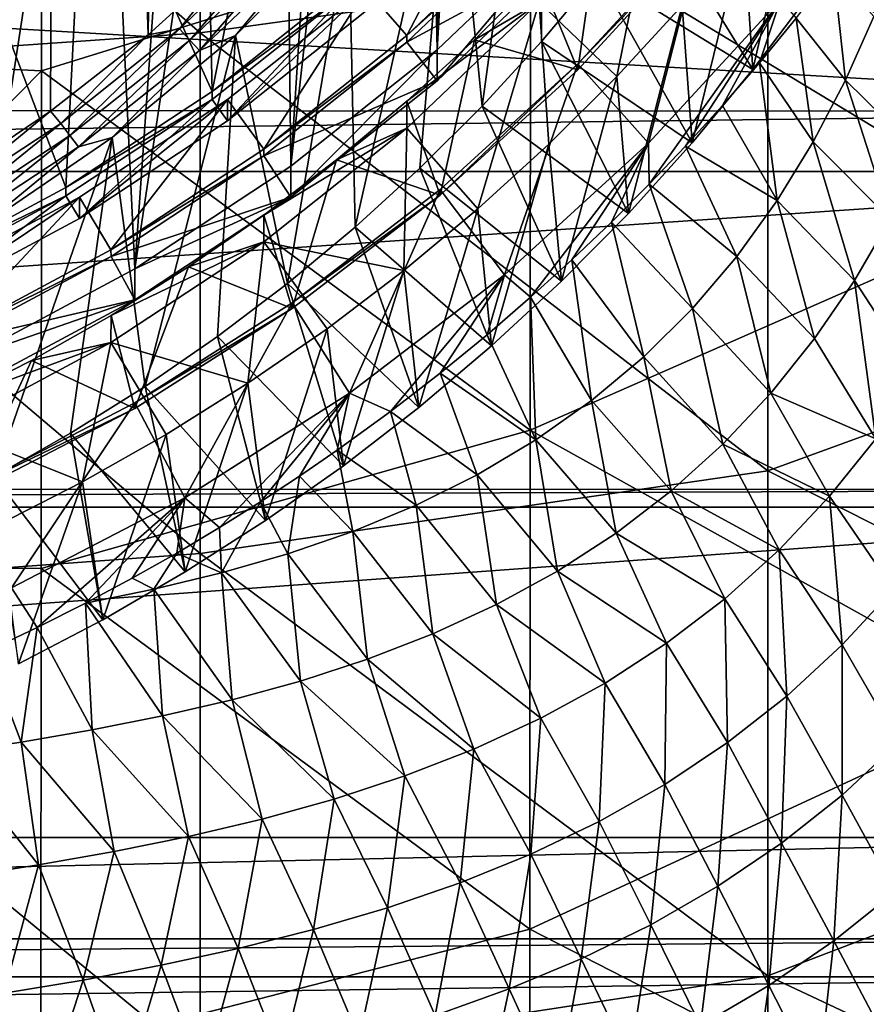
# Model space of a CAD drawing. Header units: metres. Extents: x -104 to 104, y -68 to 90.
# Tile 103 of 256: x 6.2 to 11.7, y -57.14 to -50.75. Entities that reach past the tile are written whole.
import ezdxf

# ---------------------------------------------------------------- set-up
doc = ezdxf.new("R2010")
doc.units = ezdxf.units.M
doc.layers.add('solid_FIT-BATH-153_SW0002', color=7, linetype='CONTINUOUS')

msp = doc.modelspace()

# ---------------------------------------------------------------- linework, layer by layer
at = {"layer": 'solid_FIT-BATH-153_SW0002'}
for points in [[(5.652552, -33.267776, -18.2544), (6.476128, -33.817802, -18.20628), (5.791032, -51.75576, -16.636911)], [(6.476128, -33.817802, -18.20628), (6.402805, -51.343624, -16.67297), (5.791032, -51.75576, -16.636911)], [(6.476128, -33.817802, -18.20628), (7.037058, -50.847218, -16.7164), (6.402805, -51.343624, -16.67297)], [(6.476128, -33.817802, -18.20628), (7.245458, -34.439602, -18.15188), (7.037058, -50.847218, -16.7164)], [(7.245458, -34.439602, -18.15188), (7.688238, -50.254131, -16.768288), (7.037058, -50.847218, -16.7164)], [(9.454252, -41.706516, 2.923437), (9.793698, -50.107567, 3.658433), (8.915351, -50.944206, 3.73163)], [(9.317397, -42.625832, 3.003866), (9.454252, -41.706516, 2.923437), (8.915351, -50.944206, 3.73163)], [(9.090757, -43.526802, 3.082691), (9.317397, -42.625832, 3.003866), (8.915351, -50.944206, 3.73163)], [(8.776841, -44.400749, 3.159151), (9.090757, -43.526802, 3.082691), (8.915351, -50.944206, 3.73163)], [(8.776841, -44.400749, 3.159151), (8.915351, -50.944206, 3.73163), (7.964543, -51.699657, 3.797723)], [(8.378331, -45.240292, 3.232602), (8.776841, -44.400749, 3.159151), (7.964543, -51.699657, 3.797723)], [(7.898688, -46.037418, 3.302342), (8.378331, -45.240292, 3.232602), (7.964543, -51.699657, 3.797723)], [(7.898688, -46.037418, 3.302342), (7.964543, -51.699657, 3.797723), (6.949506, -52.367054, 3.856113)], [(7.343483, -46.783054, 3.367576), (7.898688, -46.037418, 3.302342), (6.949506, -52.367054, 3.856113)], [(6.717762, -47.470875, 3.427753), (7.343483, -46.783054, 3.367576), (6.949506, -52.367054, 3.856113)], [(7.374184, -50.834713, 13.679337), (7.374184, -47.370224, 13.931885), (3.685249, -47.613365, 13.931311)], [(11.063119, -50.32428, 13.693584), (7.374184, -47.370224, 13.931885), (7.374184, -50.834713, 13.679337)], [(6.345625, -47.772911, 10.900902), (3.168823, -50.927071, 10.683739), (3.16987, -47.467857, 10.935483)], [(6.717762, -47.470875, 3.427753), (6.949506, -52.367054, 3.856113), (5.879346, -52.940712, 3.906301)], [(6.02669, -48.094921, 3.48235), (6.717762, -47.470875, 3.427753), (5.879346, -52.940712, 3.906301)], [(7.374184, -50.834713, 13.679337), (3.685249, -47.613365, 13.931311), (3.685249, -51.091896, 13.67831)], [(6.345625, -47.772911, 10.900902), (6.343838, -51.081184, 10.657226), (3.168823, -50.927071, 10.683739)], [(9.521884, -50.097195, 10.712258), (6.343838, -51.081184, 10.657226), (6.345625, -47.772911, 10.900902)], [(7.452149, -51.214691, 1.245744), (8.100026, -47.989445, 0.963572), (7.396645, -48.724384, 1.027871)], [(7.452149, -51.214691, 1.245744), (8.341882, -50.507725, 1.183893), (8.100026, -47.989445, 0.963572)], [(9.00751, -49.318478, -16.71279), (9.597023, -48.46109, -16.7878), (9.206416, -51.311089, -16.538458)], [(9.597023, -48.46109, -16.7878), (9.59224, -50.89064, -16.575243), (9.206416, -51.311089, -16.538458)], [(9.597023, -48.46109, -16.7878), (9.958074, -50.454109, -16.613434), (9.59224, -50.89064, -16.575243)], [(7.452149, -51.214691, 1.245744), (7.396645, -48.724384, 1.027871), (6.625541, -49.39006, 1.08611)], [(12.701841, -48.780464, 10.788695), (12.698863, -52.019302, 10.539234), (9.521884, -50.097195, 10.712258)], [(14.752053, -52.334599, 13.505877), (14.752053, -49.046665, 13.761889), (11.063119, -50.32428, 13.693584)], [(8.341341, -50.117535, -16.642881), (9.00751, -49.318478, -16.71279), (8.380933, -52.097321, -16.469671)], [(9.00751, -49.318478, -16.71279), (8.802403, -51.713612, -16.503242), (8.380933, -52.097321, -16.469671)], [(9.00751, -49.318478, -16.71279), (9.206416, -51.311089, -16.538458), (8.802403, -51.713612, -16.503242)], [(6.502117, -51.839325, 1.300393), (6.625541, -49.39006, 1.08611), (5.79423, -49.979649, 1.137692)], [(6.502117, -51.839325, 1.300393), (7.452149, -51.214691, 1.245744), (6.625541, -49.39006, 1.08611)], [(0.947471, -50.498295, 5.974749), (15.284303, -51.34248, 6.048605), (15.4709, -49.538734, 5.890798)], [(11.285768, -49.681732, -4.835934), (10.906077, -50.178631, -4.792461), (10.964933, -51.072086, -15.856694)], [(11.285768, -49.681732, -4.835934), (10.964933, -51.072086, -15.856694), (11.33701, -50.578644, -15.899865)], [(10.358697, -49.743973, -4.830489), (9.576797, -50.635429, -4.752497), (10.082854, -51.117222, -4.710345)], [(10.358697, -49.743973, -4.830489), (10.082854, -51.117222, -4.710345), (10.505419, -50.656727, -4.750633)], [(9.287683, -49.758678, 2.097155), (8.454913, -50.551853, 2.166548), (8.718228, -50.851814, 2.192792)], [(9.287683, -49.758678, 2.097155), (8.718228, -50.851814, 2.192792), (9.576902, -50.033943, 2.121237)], [(5.501069, -52.375984, 1.347344), (6.502117, -51.839325, 1.300393), (5.79423, -49.979649, 1.137692)], [(10.964933, -51.072086, -15.856694), (9.958074, -50.454109, -16.613434), (10.30477, -50.000408, -16.653128)], [(11.33701, -50.578644, -15.899865), (10.964933, -51.072086, -15.856694), (10.30477, -50.000408, -16.653128)], [(9.576902, -50.033943, 2.121237), (8.718228, -50.851814, 2.192792), (9.576969, -50.077518, 1.623139)], [(9.828851, -51.073868, -2.054016), (9.576969, -50.461002, -2.760117), (9.977917, -50.024036, -2.798347)], [(10.64769, -50.183689, -2.131896), (9.828851, -51.073868, -2.054016), (9.977917, -50.024036, -2.798347)], [(9.521884, -50.097195, 10.712258), (9.5193, -53.415047, 10.450957), (6.343838, -51.081184, 10.657226)], [(7.307201, -50.882748, -16.677971), (7.24076, -50.809284, -16.71085), (7.954516, -50.129463, -16.770327)], [(7.954516, -50.129463, -16.770327), (7.24076, -50.809284, -16.71085), (7.688238, -50.254131, -16.768288)], [(8.027506, -50.196686, -16.737993), (7.307201, -50.882748, -16.677971), (7.954516, -50.129463, -16.770327)], [(7.604521, -50.851551, -16.578663), (8.341341, -50.117535, -16.642881), (7.94157, -52.46273, -16.437702)], [(8.096206, -50.258362, -16.689327), (8.341341, -50.117535, -16.642881), (7.604521, -50.851551, -16.578663)], [(8.341341, -50.117535, -16.642881), (8.380933, -52.097321, -16.469671), (7.94157, -52.46273, -16.437702)], [(9.576969, -50.077518, 1.623139), (8.717873, -50.895782, 1.694728), (9.79387, -50.310127, 1.342344)], [(8.718228, -50.851814, 2.192792), (8.717873, -50.895782, 1.694728), (9.576969, -50.077518, 1.623139)], [(9.793698, -50.107567, 3.658433), (9.79387, -50.310127, 1.342344), (8.91507, -51.147152, 1.415574)], [(8.915351, -50.944206, 3.73163), (9.793698, -50.107567, 3.658433), (8.91507, -51.147152, 1.415574)], [(12.698863, -52.019302, 10.539234), (9.5193, -53.415047, 10.450957), (9.521884, -50.097195, 10.712258)], [(8.027506, -50.196686, -16.737993), (7.369736, -50.950294, -16.62879), (7.307201, -50.882748, -16.677971)], [(8.027506, -50.196686, -16.737993), (8.096206, -50.258362, -16.689327), (7.369736, -50.950294, -16.62879)], [(9.828784, -51.036896, -1.630697), (10.648018, -50.146263, -1.708617), (10.288494, -51.551331, -2.238173)], [(10.64769, -50.183689, -2.131896), (10.648018, -50.146263, -1.708617), (9.828784, -51.036896, -1.630697)], [(10.64769, -50.183689, -2.131896), (9.828784, -51.036896, -1.630697), (9.828851, -51.073868, -2.054016)], [(10.648018, -50.146263, -1.708617), (11.146025, -50.619045, -2.319737), (10.288494, -51.551331, -2.238173)], [(10.906077, -50.178631, -4.792461), (10.505419, -50.656727, -4.750633), (10.571188, -51.548637, -15.815001)], [(10.906077, -50.178631, -4.792461), (10.571188, -51.548637, -15.815001), (10.964933, -51.072086, -15.856694)], [(7.24076, -50.809284, -16.71085), (7.037058, -50.847218, -16.7164), (7.688238, -50.254131, -16.768288)], [(7.369736, -50.950294, -16.62879), (8.096206, -50.258362, -16.689327), (7.604521, -50.851551, -16.578663)], [(11.063119, -53.679554, 13.427683), (11.063119, -50.32428, 13.693584), (7.374184, -50.834713, 13.679337)], [(8.717873, -50.895782, 1.694728), (8.91507, -51.147152, 1.415574), (9.79387, -50.310127, 1.342344)], [(14.752053, -52.334599, 13.505877), (11.063119, -50.32428, 13.693584), (11.063119, -53.679554, 13.427683)], [(10.571188, -51.548637, -15.815001), (9.59224, -50.89064, -16.575243), (9.958074, -50.454109, -16.613434)], [(10.964933, -51.072086, -15.856694), (10.571188, -51.548637, -15.815001), (9.958074, -50.454109, -16.613434)], [(11.247382, -50.739029, -5.092587), (11.489713, -50.428741, -5.027736), (11.566973, -51.142174, -4.877823)], [(11.489713, -50.428741, -5.027736), (11.752064, -50.728256, -4.852318), (11.566973, -51.142174, -4.877823)], [(0.947471, -50.498295, 5.974749), (-15.285266, -51.333694, 6.047837), (15.284303, -51.34248, 6.048605)], [(8.341756, -50.561211, 0.573768), (8.341882, -50.507725, 1.183893), (7.452149, -51.214691, 1.245744)], [(9.576969, -50.461002, -2.760117), (9.156737, -50.879639, -2.723491), (9.576797, -50.635429, -4.752497)], [(9.828851, -51.073868, -2.054016), (9.156737, -50.879639, -2.723491), (9.576969, -50.461002, -2.760117)], [(7.451959, -51.268208, 0.635622), (8.341756, -50.561211, 0.573768), (7.452149, -51.214691, 1.245744)], [(7.553041, -51.406811, 0.647748), (8.341756, -50.561211, 0.573768), (7.451959, -51.268208, 0.635622)], [(8.454913, -50.551853, 2.166548), (8.45476, -50.690365, 0.585067), (7.553041, -51.406811, 0.647748)], [(8.454913, -50.551853, 2.166548), (7.553041, -51.406811, 0.647748), (7.553045, -51.268444, 2.229242)], [(7.553041, -51.406811, 0.647748), (8.45476, -50.690365, 0.585067), (8.341756, -50.561211, 0.573768)], [(8.454913, -50.551853, 2.166548), (7.553045, -51.268444, 2.229242), (7.788352, -51.590679, 2.257434)], [(8.454913, -50.551853, 2.166548), (7.788352, -51.590679, 2.257434), (8.718228, -50.851814, 2.192792)], [(8.717873, -51.279266, -2.688528), (8.718104, -51.453293, -4.680943), (9.576797, -50.635429, -4.752497)], [(9.156737, -50.879639, -2.723491), (8.717873, -51.279266, -2.688528), (9.576797, -50.635429, -4.752497)], [(9.576797, -50.635429, -4.752497), (8.718104, -51.453293, -4.680943), (9.178816, -51.978306, -4.63501)], [(9.576797, -50.635429, -4.752497), (9.178816, -51.978306, -4.63501), (9.640379, -51.558079, -4.671775)], [(9.576797, -50.635429, -4.752497), (9.640379, -51.558079, -4.671775), (10.082854, -51.117222, -4.710345)], [(10.288494, -51.551331, -2.238173), (11.146025, -50.619045, -2.319737), (10.29167, -51.818485, -5.328231)], [(11.146025, -50.619045, -2.319737), (10.528842, -51.569836, -5.273416), (10.29167, -51.818485, -5.328231)], [(11.146025, -50.619045, -2.319737), (10.767944, -51.307007, -5.215925), (10.528842, -51.569836, -5.273416)], [(11.146025, -50.619045, -2.319737), (11.007941, -51.029896, -5.155447), (10.767944, -51.307007, -5.215925)], [(11.146025, -50.619045, -2.319737), (11.247382, -50.739029, -5.092587), (11.007941, -51.029896, -5.155447)], [(10.505419, -50.656727, -4.750633), (10.082854, -51.117222, -4.710345), (10.15658, -52.007313, -15.774873)], [(10.505419, -50.656727, -4.750633), (10.15658, -52.007313, -15.774873), (10.571188, -51.548637, -15.815001)], [(11.007941, -51.029896, -5.155447), (11.247382, -50.739029, -5.092587), (11.358025, -51.542091, -4.913592)], [(11.247382, -50.739029, -5.092587), (11.566973, -51.142174, -4.877823), (11.358025, -51.542091, -4.913592)], [(11.566973, -51.142174, -4.877823), (11.752064, -50.728256, -4.852318), (12.064495, -51.632229, -4.547097)], [(7.374184, -54.216991, 13.411073), (7.374184, -50.834713, 13.679337), (3.685249, -51.091896, 13.67831)], [(6.528062, -51.501724, -16.623817), (6.468706, -51.422634, -16.657188), (7.24076, -50.809284, -16.71085)], [(7.24076, -50.809284, -16.71085), (6.468706, -51.422634, -16.657188), (7.037058, -50.847218, -16.7164)], [(7.307201, -50.882748, -16.677971), (6.528062, -51.501724, -16.623817), (7.24076, -50.809284, -16.71085)], [(11.063119, -53.679554, 13.427683), (7.374184, -50.834713, 13.679337), (7.374184, -54.216991, 13.411073)], [(6.468706, -51.422634, -16.657188), (6.402805, -51.343624, -16.67297), (7.037058, -50.847218, -16.7164)], [(7.307201, -50.882748, -16.677971), (6.58393, -51.57457, -16.574173), (6.528062, -51.501724, -16.623817)], [(7.307201, -50.882748, -16.677971), (7.369736, -50.950294, -16.62879), (6.58393, -51.57457, -16.574173)], [(6.802414, -51.515182, -16.520601), (7.604521, -50.851551, -16.578663), (7.017181, -53.131783, -16.379168)], [(7.369736, -50.950294, -16.62879), (7.604521, -50.851551, -16.578663), (6.802414, -51.515182, -16.520601)], [(7.604521, -50.851551, -16.578663), (7.486956, -52.80764, -16.407526), (7.017181, -53.131783, -16.379168)], [(7.604521, -50.851551, -16.578663), (7.94157, -52.46273, -16.437702), (7.486956, -52.80764, -16.407526)], [(8.717873, -50.895782, 1.694728), (7.788155, -51.634399, 1.759349), (8.91507, -51.147152, 1.415574)], [(7.788352, -51.590679, 2.257434), (7.788155, -51.634399, 1.759349), (8.717873, -50.895782, 1.694728)], [(8.718228, -50.851814, 2.192792), (7.788352, -51.590679, 2.257434), (8.717873, -50.895782, 1.694728)], [(8.93491, -51.889912, -1.982621), (8.717873, -51.279266, -2.688528), (9.156737, -50.879639, -2.723491)], [(9.828851, -51.073868, -2.054016), (8.93491, -51.889912, -1.982621), (9.156737, -50.879639, -2.723491)], [(10.15658, -52.007313, -15.774873), (9.206416, -51.311089, -16.538458), (9.59224, -50.89064, -16.575243)], [(10.571188, -51.548637, -15.815001), (10.15658, -52.007313, -15.774873), (9.59224, -50.89064, -16.575243)], [(6.343838, -51.081184, 10.657226), (3.167717, -54.302952, 10.416378), (3.168823, -50.927071, 10.683739)], [(6.58393, -51.57457, -16.574173), (7.369736, -50.950294, -16.62879), (6.802414, -51.515182, -16.520601)], [(8.915351, -50.944206, 3.73163), (8.91507, -51.147152, 1.415574), (7.96449, -51.902328, 1.481644)], [(7.964543, -51.699657, 3.797723), (8.915351, -50.944206, 3.73163), (7.96449, -51.902328, 1.481644)], [(10.767944, -51.307007, -5.215925), (11.007941, -51.029896, -5.155447), (11.123373, -51.924667, -4.959723)], [(11.007941, -51.029896, -5.155447), (11.358025, -51.542091, -4.913592), (11.123373, -51.924667, -4.959723)], [(6.343838, -51.081184, 10.657226), (6.341938, -54.31319, 10.399121), (3.167717, -54.302952, 10.416378)], [(7.374184, -54.216991, 13.411073), (3.685249, -51.091896, 13.67831), (3.685249, -54.487736, 13.409517)], [(9.5193, -53.415047, 10.450957), (6.341938, -54.31319, 10.399121), (6.343838, -51.081184, 10.657226)], [(8.934748, -51.853012, -1.559296), (9.828784, -51.036896, -1.630697), (9.35266, -52.405617, -2.163433)], [(8.93491, -51.889912, -1.982621), (9.828784, -51.036896, -1.630697), (8.934748, -51.853012, -1.559296)], [(9.828851, -51.073868, -2.054016), (9.828784, -51.036896, -1.630697), (8.93491, -51.889912, -1.982621)], [(9.828784, -51.036896, -1.630697), (10.288494, -51.551331, -2.238173), (9.35266, -52.405617, -2.163433)], [(7.788155, -51.634399, 1.759349), (7.96449, -51.902328, 1.481644), (8.91507, -51.147152, 1.415574)], [(10.082854, -51.117222, -4.710345), (9.640379, -51.558079, -4.671775), (9.721884, -52.447243, -15.736383)], [(10.082854, -51.117222, -4.710345), (9.721884, -52.447243, -15.736383), (10.15658, -52.007313, -15.774873)], [(11.358025, -51.542091, -4.913592), (11.566973, -51.142174, -4.877823), (11.856974, -52.045578, -4.585365)], [(11.566973, -51.142174, -4.877823), (12.064495, -51.632229, -4.547097), (11.856974, -52.045578, -4.585365)], [(7.451959, -51.268208, 0.635622), (7.452149, -51.214691, 1.245744), (6.502117, -51.839325, 1.300393)], [(6.502005, -51.892776, 0.690265), (7.451959, -51.268208, 0.635622), (6.502117, -51.839325, 1.300393)], [(6.590411, -52.039738, 0.703122), (7.451959, -51.268208, 0.635622), (6.502005, -51.892776, 0.690265)], [(7.553045, -51.268444, 2.229242), (6.590411, -52.039738, 0.703122), (6.590203, -51.901485, 2.284626)], [(7.553045, -51.268444, 2.229242), (6.590203, -51.901485, 2.284626), (6.795459, -52.243496, 2.314548)], [(6.590411, -52.039738, 0.703122), (7.553041, -51.406811, 0.647748), (7.451959, -51.268208, 0.635622)], [(7.553045, -51.268444, 2.229242), (7.553041, -51.406811, 0.647748), (6.590411, -52.039738, 0.703122)], [(7.553045, -51.268444, 2.229242), (6.795459, -52.243496, 2.314548), (7.788352, -51.590679, 2.257434)], [(8.717873, -51.279266, -2.688528), (8.261339, -51.65897, -2.655309), (8.718104, -51.453293, -4.680943)], [(8.93491, -51.889912, -1.982621), (8.261339, -51.65897, -2.655309), (8.717873, -51.279266, -2.688528)], [(15.284303, -51.34248, 6.048605), (-15.285266, -51.333694, 6.047837), (-15.241204, -51.735741, 6.083011)], [(15.24121, -51.735508, 6.082991), (15.284303, -51.34248, 6.048605), (-15.241204, -51.735741, 6.083011)], [(5.644569, -51.964573, -16.609776), (5.791032, -51.75576, -16.636911), (6.402805, -51.343624, -16.67297)], [(6.468706, -51.422634, -16.657188), (5.644569, -51.964573, -16.609776), (6.402805, -51.343624, -16.67297)], [(9.721884, -52.447243, -15.736383), (8.802403, -51.713612, -16.503242), (9.206416, -51.311089, -16.538458)], [(10.15658, -52.007313, -15.774873), (9.721884, -52.447243, -15.736383), (9.206416, -51.311089, -16.538458)], [(10.528842, -51.569836, -5.273416), (10.767944, -51.307007, -5.215925), (11.123373, -51.924667, -4.959723)], [(5.696363, -52.048634, -16.575968), (5.644569, -51.964573, -16.609776), (6.468706, -51.422634, -16.657188)], [(6.528062, -51.501724, -16.623817), (5.696363, -52.048634, -16.575968), (6.468706, -51.422634, -16.657188)], [(7.788155, -52.017883, -2.623908), (7.788162, -52.192192, -4.616298), (8.718104, -51.453293, -4.680943)], [(8.261339, -51.65897, -2.655309), (7.788155, -52.017883, -2.623908), (8.718104, -51.453293, -4.680943)], [(8.718104, -51.453293, -4.680943), (7.788162, -52.192192, -4.616298), (8.697678, -52.378471, -4.6)], [(8.718104, -51.453293, -4.680943), (8.697678, -52.378471, -4.6), (9.178816, -51.978306, -4.63501)], [(6.528062, -51.501724, -16.623817), (5.745113, -52.12616, -16.525915), (5.696363, -52.048634, -16.575968)], [(6.528062, -51.501724, -16.623817), (6.58393, -51.57457, -16.574173), (5.745113, -52.12616, -16.525915)], [(5.941752, -52.102455, -16.469223), (6.802414, -51.515182, -16.520601), (6.03596, -53.715897, -16.328064)], [(6.58393, -51.57457, -16.574173), (6.802414, -51.515182, -16.520601), (5.941752, -52.102455, -16.469223)], [(6.802414, -51.515182, -16.520601), (6.53254, -53.435143, -16.352627), (6.03596, -53.715897, -16.328064)], [(6.802414, -51.515182, -16.520601), (7.017181, -53.131783, -16.379168), (6.53254, -53.435143, -16.352627)], [(11.123373, -51.924667, -4.959723), (11.358025, -51.542091, -4.913592), (11.62499, -52.442589, -4.633854)], [(11.358025, -51.542091, -4.913592), (11.856974, -52.045578, -4.585365), (11.62499, -52.442589, -4.633854)], [(5.745113, -52.12616, -16.525915), (6.58393, -51.57457, -16.574173), (5.941752, -52.102455, -16.469223)], [(7.788352, -51.590679, 2.257434), (6.795459, -52.243496, 2.314548), (7.788155, -51.634399, 1.759349)], [(9.640379, -51.558079, -4.671775), (9.178816, -51.978306, -4.63501), (9.267854, -52.867645, -15.699603)], [(9.640379, -51.558079, -4.671775), (9.267854, -52.867645, -15.699603), (9.721884, -52.447243, -15.736383)], [(9.35266, -52.405617, -2.163433), (10.288494, -51.551331, -2.238173), (9.521939, -52.551655, -5.487943)], [(10.288494, -51.551331, -2.238173), (9.788627, -52.309547, -5.43524), (9.521939, -52.551655, -5.487943)], [(10.288494, -51.551331, -2.238173), (10.046566, -52.063637, -5.381817), (9.788627, -52.309547, -5.43524)], [(10.288494, -51.551331, -2.238173), (10.29167, -51.818485, -5.328231), (10.046566, -52.063637, -5.381817)], [(10.29167, -51.818485, -5.328231), (10.528842, -51.569836, -5.273416), (10.861402, -52.286621, -5.016177)], [(10.528842, -51.569836, -5.273416), (11.123373, -51.924667, -4.959723), (10.861402, -52.286621, -5.016177)], [(6.795459, -52.243496, 2.314548), (6.795705, -52.287003, 1.816444), (7.788155, -51.634399, 1.759349)], [(7.788155, -51.634399, 1.759349), (6.795705, -52.287003, 1.816444), (7.96449, -51.902328, 1.481644)], [(7.972676, -52.625462, -1.918269), (7.788155, -52.017883, -2.623908), (8.261339, -51.65897, -2.655309)], [(8.93491, -51.889912, -1.982621), (7.972676, -52.625462, -1.918269), (8.261339, -51.65897, -2.655309)], [(15.24121, -51.735508, 6.082991), (-15.241204, -51.735741, 6.083011), (-14.974675, -53.795784, 6.263242)], [(14.974097, -53.799835, 6.263596), (15.24121, -51.735508, 6.082991), (-14.974675, -53.795784, 6.263242)], [(6.949506, -52.367054, 3.856113), (7.964543, -51.699657, 3.797723), (7.96449, -51.902328, 1.481644)], [(9.267854, -52.867645, -15.699603), (8.380933, -52.097321, -16.469671), (8.802403, -51.713612, -16.503242)], [(9.721884, -52.447243, -15.736383), (9.267854, -52.867645, -15.699603), (8.802403, -51.713612, -16.503242)], [(6.502005, -51.892776, 0.690265), (6.502117, -51.839325, 1.300393), (5.501069, -52.375984, 1.347344)], [(7.972713, -52.588402, -1.494958), (8.934748, -51.853012, -1.559296), (8.345644, -53.1754, -2.096085)], [(8.93491, -51.889912, -1.982621), (8.934748, -51.853012, -1.559296), (7.972713, -52.588402, -1.494958)], [(8.934748, -51.853012, -1.559296), (9.35266, -52.405617, -2.163433), (8.345644, -53.1754, -2.096085)], [(10.046566, -52.063637, -5.381817), (10.29167, -51.818485, -5.328231), (10.572397, -52.625233, -5.081776)], [(10.29167, -51.818485, -5.328231), (10.861402, -52.286621, -5.016177), (10.572397, -52.625233, -5.081776)], [(5.500985, -52.429401, 0.737213), (6.502005, -51.892776, 0.690265), (5.501069, -52.375984, 1.347344)], [(5.575509, -52.583767, 0.750719), (6.502005, -51.892776, 0.690265), (5.500985, -52.429401, 0.737213)], [(5.575509, -52.583767, 0.750719), (6.590411, -52.039738, 0.703122), (6.502005, -51.892776, 0.690265)], [(6.590203, -51.901485, 2.284626), (6.590411, -52.039738, 0.703122), (5.575509, -52.583767, 0.750719)], [(6.590203, -51.901485, 2.284626), (5.575509, -52.583767, 0.750719), (5.575603, -52.445389, 2.332211)], [(6.590203, -51.901485, 2.284626), (5.575603, -52.445389, 2.332211), (5.749249, -52.804363, 2.363617)], [(6.590203, -51.901485, 2.284626), (5.749249, -52.804363, 2.363617), (6.795459, -52.243496, 2.314548)], [(6.795705, -52.287003, 1.816444), (6.949785, -52.56958, 1.540021), (7.96449, -51.902328, 1.481644)], [(6.949506, -52.367054, 3.856113), (7.96449, -51.902328, 1.481644), (6.949785, -52.56958, 1.540021)], [(8.93491, -51.889912, -1.982621), (7.972713, -52.588402, -1.494958), (7.972676, -52.625462, -1.918269)], [(10.861402, -52.286621, -5.016177), (11.123373, -51.924667, -4.959723), (11.366757, -52.820103, -4.692628)], [(11.123373, -51.924667, -4.959723), (11.62499, -52.442589, -4.633854), (11.366757, -52.820103, -4.692628)], [(9.178816, -51.978306, -4.63501), (8.697678, -52.378471, -4.6), (8.795339, -53.267689, -15.664604)], [(9.178816, -51.978306, -4.63501), (8.795339, -53.267689, -15.664604), (9.267854, -52.867645, -15.699603)], [(7.788155, -52.017883, -2.623908), (7.299279, -52.355286, -2.594389), (7.788162, -52.192192, -4.616298)], [(7.972676, -52.625462, -1.918269), (7.299279, -52.355286, -2.594389), (7.788155, -52.017883, -2.623908)], [(12.698863, -52.019302, 10.539234), (12.695646, -55.185223, 10.275312), (9.5193, -53.415047, 10.450957)], [(11.62499, -52.442589, -4.633854), (11.856974, -52.045578, -4.585365), (12.037247, -53.074142, -4.303156)], [(8.795339, -53.267689, -15.664604), (7.94157, -52.46273, -16.437702), (8.380933, -52.097321, -16.469671)], [(9.267854, -52.867645, -15.699603), (8.795339, -53.267689, -15.664604), (8.380933, -52.097321, -16.469671)], [(9.788627, -52.309547, -5.43524), (10.046566, -52.063637, -5.381817), (10.257583, -52.938046, -5.154787)], [(10.046566, -52.063637, -5.381817), (10.572397, -52.625233, -5.081776), (10.257583, -52.938046, -5.154787)], [(6.795459, -52.243496, 2.314548), (5.749249, -52.804363, 2.363617), (6.795705, -52.287003, 1.816444)], [(7.788162, -52.192192, -4.616298), (6.795347, -52.84494, -4.559189), (7.685292, -53.111225, -4.535892)], [(6.795705, -52.67049, -2.566812), (6.795347, -52.84494, -4.559189), (7.788162, -52.192192, -4.616298)], [(7.299279, -52.355286, -2.594389), (6.795705, -52.67049, -2.566812), (7.788162, -52.192192, -4.616298)], [(7.788162, -52.192192, -4.616298), (7.685292, -53.111225, -4.535892), (8.199814, -52.756203, -4.566953)], [(7.788162, -52.192192, -4.616298), (8.199814, -52.756203, -4.566953), (8.697678, -52.378471, -4.6)], [(6.795705, -52.287003, 1.816444), (5.749042, -52.848087, 1.865533), (6.949785, -52.56958, 1.540021)], [(5.749249, -52.804363, 2.363617), (5.749042, -52.848087, 1.865533), (6.795705, -52.287003, 1.816444)], [(9.521939, -52.551655, -5.487943), (9.788627, -52.309547, -5.43524), (9.91823, -53.222687, -5.233459)], [(9.788627, -52.309547, -5.43524), (10.257583, -52.938046, -5.154787), (9.91823, -53.222687, -5.233459)], [(10.572397, -52.625233, -5.081776), (10.861402, -52.286621, -5.016177), (11.081736, -53.175308, -4.760968)], [(10.861402, -52.286621, -5.016177), (11.366757, -52.820103, -4.692628), (11.081736, -53.175308, -4.760968)], [(5.879346, -52.940712, 3.906301), (6.949506, -52.367054, 3.856113), (6.949785, -52.56958, 1.540021)], [(6.949765, -53.274632, -1.861474), (6.795705, -52.67049, -2.566812), (7.299279, -52.355286, -2.594389)], [(7.972676, -52.625462, -1.918269), (6.949765, -53.274632, -1.861474), (7.299279, -52.355286, -2.594389)], [(8.697678, -52.378471, -4.6), (8.199814, -52.756203, -4.566953), (8.305494, -53.646381, -15.631473)], [(8.697678, -52.378471, -4.6), (8.305494, -53.646381, -15.631473), (8.795339, -53.267689, -15.664604)], [(14.752053, -55.548847, 13.234756), (14.752053, -52.334599, 13.505877), (11.063119, -53.679554, 13.427683)], [(8.345644, -53.1754, -2.096085), (9.35266, -52.405617, -2.163433), (8.610975, -53.294502, -5.640474)], [(9.35266, -52.405617, -2.163433), (8.934674, -53.044479, -5.590081), (8.610975, -53.294502, -5.640474)], [(9.35266, -52.405617, -2.163433), (9.239189, -52.795578, -5.539459), (8.934674, -53.044479, -5.590081)], [(9.35266, -52.405617, -2.163433), (9.521939, -52.551655, -5.487943), (9.239189, -52.795578, -5.539459)], [(11.366757, -52.820103, -4.692628), (11.62499, -52.442589, -4.633854), (11.764649, -53.471142, -4.368187)], [(11.62499, -52.442589, -4.633854), (12.037247, -53.074142, -4.303156), (11.764649, -53.471142, -4.368187)], [(8.305494, -53.646381, -15.631473), (7.486956, -52.80764, -16.407526), (7.94157, -52.46273, -16.437702)], [(8.795339, -53.267689, -15.664604), (8.305494, -53.646381, -15.631473), (7.94157, -52.46273, -16.437702)], [(5.749042, -52.848087, 1.865533), (5.879125, -53.143536, 1.590235), (6.949785, -52.56958, 1.540021)], [(5.879346, -52.940712, 3.906301), (6.949785, -52.56958, 1.540021), (5.879125, -53.143536, 1.590235)], [(9.239189, -52.795578, -5.539459), (9.521939, -52.551655, -5.487943), (9.556496, -53.478127, -5.315776)], [(9.521939, -52.551655, -5.487943), (9.91823, -53.222687, -5.233459), (9.556496, -53.478127, -5.315776)], [(7.972676, -52.625462, -1.918269), (6.95, -53.237461, -1.438173), (6.949765, -53.274632, -1.861474)], [(6.95, -53.237461, -1.438173), (7.972713, -52.588402, -1.494958), (7.275109, -53.854824, -2.036643)], [(7.972676, -52.625462, -1.918269), (7.972713, -52.588402, -1.494958), (6.95, -53.237461, -1.438173)], [(7.972713, -52.588402, -1.494958), (8.345644, -53.1754, -2.096085), (7.275109, -53.854824, -2.036643)], [(10.257583, -52.938046, -5.154787), (10.572397, -52.625233, -5.081776), (10.770904, -53.505852, -4.837203)], [(10.572397, -52.625233, -5.081776), (11.081736, -53.175308, -4.760968), (10.770904, -53.505852, -4.837203)], [(6.795705, -52.67049, -2.566812), (6.278569, -52.962795, -2.541239), (6.795347, -52.84494, -4.559189)], [(6.949765, -53.274632, -1.861474), (6.278569, -52.962795, -2.541239), (6.795705, -52.67049, -2.566812)], [(8.199814, -52.756203, -4.566953), (7.685292, -53.111225, -4.535892), (7.799537, -54.002815, -15.600288)], [(8.199814, -52.756203, -4.566953), (7.799537, -54.002815, -15.600288), (8.305494, -53.646381, -15.631473)], [(7.799537, -54.002815, -15.600288), (7.017181, -53.131783, -16.379168), (7.486956, -52.80764, -16.407526)], [(8.305494, -53.646381, -15.631473), (7.799537, -54.002815, -15.600288), (7.486956, -52.80764, -16.407526)], [(8.934674, -53.044479, -5.590081), (9.239189, -52.795578, -5.539459), (9.556496, -53.478127, -5.315776)], [(11.081736, -53.175308, -4.760968), (11.366757, -52.820103, -4.692628), (11.764649, -53.471142, -4.368187)], [(5.749042, -53.231571, -2.517724), (5.749163, -53.405777, -4.510123), (6.795347, -52.84494, -4.559189)], [(6.278569, -52.962795, -2.541239), (5.749042, -53.231571, -2.517724), (6.795347, -52.84494, -4.559189)], [(6.795347, -52.84494, -4.559189), (5.749163, -53.405777, -4.510123), (6.610587, -53.751011, -4.479918)], [(6.795347, -52.84494, -4.559189), (6.610587, -53.751011, -4.479918), (7.154466, -53.443508, -4.506822)], [(6.795347, -52.84494, -4.559189), (7.154466, -53.443508, -4.506822), (7.685292, -53.111225, -4.535892)], [(9.91823, -53.222687, -5.233459), (10.257583, -52.938046, -5.154787), (10.43533, -53.809402, -4.919608)], [(10.257583, -52.938046, -5.154787), (10.770904, -53.505852, -4.837203), (10.43533, -53.809402, -4.919608)], [(5.874581, -53.832203, -1.812693), (5.749042, -53.231571, -2.517724), (6.278569, -52.962795, -2.541239)], [(6.949765, -53.274632, -1.861474), (5.874581, -53.832203, -1.812693), (6.278569, -52.962795, -2.541239)], [(8.610975, -53.294502, -5.640474), (8.934674, -53.044479, -5.590081), (9.175348, -53.704605, -5.399481)], [(8.934674, -53.044479, -5.590081), (9.556496, -53.478127, -5.315776), (9.175348, -53.704605, -5.399481)], [(7.278415, -54.336376, -15.571106), (6.53254, -53.435143, -16.352627), (7.017181, -53.131783, -16.379168)], [(7.799537, -54.002815, -15.600288), (7.278415, -54.336376, -15.571106), (7.017181, -53.131783, -16.379168)], [(7.685292, -53.111225, -4.535892), (7.154466, -53.443508, -4.506822), (7.278415, -54.336376, -15.571106)], [(7.685292, -53.111225, -4.535892), (7.278415, -54.336376, -15.571106), (7.799537, -54.002815, -15.600288)], [(7.275109, -53.854824, -2.036643), (8.345644, -53.1754, -2.096085), (7.500038, -54.048401, -5.770308)], [(8.345644, -53.1754, -2.096085), (7.766017, -53.881584, -5.744289), (7.500038, -54.048401, -5.770308)], [(8.345644, -53.1754, -2.096085), (8.021085, -53.71381, -5.716782), (7.766017, -53.881584, -5.744289)], [(8.345644, -53.1754, -2.096085), (8.265334, -53.545696, -5.687976), (8.021085, -53.71381, -5.716782)], [(8.345644, -53.1754, -2.096085), (8.610975, -53.294502, -5.640474), (8.265334, -53.545696, -5.687976)], [(10.770904, -53.505852, -4.837203), (11.081736, -53.175308, -4.760968), (11.464103, -53.844501, -4.443018)], [(11.081736, -53.175308, -4.760968), (11.764649, -53.471142, -4.368187), (11.464103, -53.844501, -4.443018)], [(5.874394, -53.795254, -1.389372), (6.95, -53.237461, -1.438173), (6.149202, -54.438713, -1.985559)], [(6.949765, -53.274632, -1.861474), (6.95, -53.237461, -1.438173), (5.874394, -53.795254, -1.389372)], [(6.95, -53.237461, -1.438173), (7.275109, -53.854824, -2.036643), (6.149202, -54.438713, -1.985559)], [(9.556496, -53.478127, -5.315776), (9.91823, -53.222687, -5.233459), (10.076534, -54.084309, -5.006319)], [(9.91823, -53.222687, -5.233459), (10.43533, -53.809402, -4.919608), (10.076534, -54.084309, -5.006319)], [(6.949765, -53.274632, -1.861474), (5.874394, -53.795254, -1.389372), (5.874581, -53.832203, -1.812693)], [(8.265334, -53.545696, -5.687976), (8.610975, -53.294502, -5.640474), (8.777784, -53.902412, -5.482312)], [(8.610975, -53.294502, -5.640474), (9.175348, -53.704605, -5.399481), (8.777784, -53.902412, -5.482312)], [(5.749163, -53.405777, -4.510123), (6.052985, -54.034004, -4.45516), (6.610587, -53.751011, -4.479918)], [(6.742895, -54.646591, -15.543965), (6.03596, -53.715897, -16.328064), (6.53254, -53.435143, -16.352627)], [(9.5193, -53.415047, 10.450957), (9.516525, -56.657333, 10.174277), (6.341938, -54.31319, 10.399121)], [(7.278415, -54.336376, -15.571106), (6.742895, -54.646591, -15.543965), (6.53254, -53.435143, -16.352627)], [(7.154466, -53.443508, -4.506822), (6.610587, -53.751011, -4.479918), (6.742895, -54.646591, -15.543965)], [(7.154466, -53.443508, -4.506822), (6.742895, -54.646591, -15.543965), (7.278415, -54.336376, -15.571106)], [(12.695646, -55.185223, 10.275312), (9.516525, -56.657333, 10.174277), (9.5193, -53.415047, 10.450957)], [(9.175348, -53.704605, -5.399481), (9.556496, -53.478127, -5.315776), (9.697124, -54.330589, -5.095135)], [(9.556496, -53.478127, -5.315776), (10.076534, -54.084309, -5.006319), (9.697124, -54.330589, -5.095135)], [(10.43533, -53.809402, -4.919608), (10.770904, -53.505852, -4.837203), (11.136559, -54.191769, -4.525871)], [(10.770904, -53.505852, -4.837203), (11.464103, -53.844501, -4.443018), (11.136559, -54.191769, -4.525871)], [(11.880209, -54.449669, -4.082236), (11.464103, -53.844501, -4.443018), (11.764649, -53.471142, -4.368187)], [(8.021085, -53.71381, -5.716782), (8.265334, -53.545696, -5.687976), (8.366579, -54.072758, -5.562387)], [(8.265334, -53.545696, -5.687976), (8.777784, -53.902412, -5.482312), (8.366579, -54.072758, -5.562387)], [(6.742895, -54.646591, -15.543965), (6.193865, -54.932919, -15.518915), (6.03596, -53.715897, -16.328064)], [(11.063119, -56.95908, 13.145938), (11.063119, -53.679554, 13.427683), (7.374184, -54.216991, 13.411073)], [(7.766017, -53.881584, -5.744289), (8.021085, -53.71381, -5.716782), (7.944121, -54.218426, -5.638485)], [(8.021085, -53.71381, -5.716782), (8.366579, -54.072758, -5.562387), (7.944121, -54.218426, -5.638485)], [(8.777784, -53.902412, -5.482312), (9.175348, -53.704605, -5.399481), (9.299872, -54.548504, -5.183805)], [(9.175348, -53.704605, -5.399481), (9.697124, -54.330589, -5.095135), (9.299872, -54.548504, -5.183805)], [(14.752053, -55.548847, 13.234756), (11.063119, -53.679554, 13.427683), (11.063119, -56.95908, 13.145938)], [(6.610587, -53.751011, -4.479918), (6.052985, -54.034004, -4.45516), (6.193865, -54.932919, -15.518915)], [(6.610587, -53.751011, -4.479918), (6.193865, -54.932919, -15.518915), (6.742895, -54.646591, -15.543965)], [(14.974097, -53.799835, 6.263596), (-14.974675, -53.795784, 6.263242), (-14.956617, -53.915817, 6.273743)], [(14.95666, -53.915718, 6.273735), (14.974097, -53.799835, 6.263596), (-14.956617, -53.915817, 6.273743)], [(10.076534, -54.084309, -5.006319), (10.43533, -53.809402, -4.919608), (10.783063, -54.510517, -4.614913)], [(10.43533, -53.809402, -4.919608), (11.136559, -54.191769, -4.525871), (10.783063, -54.510517, -4.614913)], [(11.546207, -54.810341, -4.16747), (11.136559, -54.191769, -4.525871), (11.464103, -53.844501, -4.443018)], [(11.880209, -54.449669, -4.082236), (11.546207, -54.810341, -4.16747), (11.464103, -53.844501, -4.443018)], [(6.149202, -54.438713, -1.985559), (7.275109, -53.854824, -2.036643), (6.315319, -54.697453, -5.846429)], [(7.275109, -53.854824, -2.036643), (6.630725, -54.538906, -5.832087), (6.315319, -54.697453, -5.846429)], [(7.275109, -53.854824, -2.036643), (6.933588, -54.377205, -5.814803), (6.630725, -54.538906, -5.832087)], [(7.275109, -53.854824, -2.036643), (7.222707, -54.213779, -5.794069), (6.933588, -54.377205, -5.814803)], [(7.275109, -53.854824, -2.036643), (7.500038, -54.048401, -5.770308), (7.222707, -54.213779, -5.794069)], [(7.500038, -54.048401, -5.770308), (7.766017, -53.881584, -5.744289), (7.512766, -54.342354, -5.709447)], [(7.766017, -53.881584, -5.744289), (7.944121, -54.218426, -5.638485), (7.512766, -54.342354, -5.709447)], [(8.366579, -54.072758, -5.562387), (8.777784, -53.902412, -5.482312), (8.887482, -54.738644, -5.270217)], [(8.777784, -53.902412, -5.482312), (9.299872, -54.548504, -5.183805), (8.887482, -54.738644, -5.270217)], [(14.95666, -53.915718, 6.273735), (-14.956617, -53.915817, 6.273743), (-14.584985, -56.061543, 6.46147)], [(14.584984, -56.061546, 6.46147), (14.95666, -53.915718, 6.273735), (-14.584985, -56.061543, 6.46147)], [(7.222707, -54.213779, -5.794069), (7.500038, -54.048401, -5.770308), (7.512766, -54.342354, -5.709447)], [(7.944121, -54.218426, -5.638485), (8.366579, -54.072758, -5.562387), (8.462285, -54.903259, -5.352974)], [(8.366579, -54.072758, -5.562387), (8.887482, -54.738644, -5.270217), (8.462285, -54.903259, -5.352974)], [(9.697124, -54.330589, -5.095135), (10.076534, -54.084309, -5.006319), (10.405234, -54.799191, -4.708127)], [(10.076534, -54.084309, -5.006319), (10.783063, -54.510517, -4.614913), (10.405234, -54.799191, -4.708127)], [(7.374184, -57.522774, 13.126765), (7.374184, -54.216991, 13.411073), (3.685249, -54.487736, 13.409517)], [(6.933588, -54.377205, -5.814803), (7.222707, -54.213779, -5.794069), (7.074588, -54.447475, -5.774335)], [(7.222707, -54.213779, -5.794069), (7.512766, -54.342354, -5.709447), (7.074588, -54.447475, -5.774335)], [(11.063119, -56.95908, 13.145938), (7.374184, -54.216991, 13.411073), (7.374184, -57.522774, 13.126765)], [(7.512766, -54.342354, -5.709447), (7.944121, -54.218426, -5.638485), (8.026496, -55.045155, -5.430919)], [(7.944121, -54.218426, -5.638485), (8.462285, -54.903259, -5.352974), (8.026496, -55.045155, -5.430919)], [(11.18592, -55.142467, -4.258844), (10.783063, -54.510517, -4.614913), (11.136559, -54.191769, -4.525871)], [(11.546207, -54.810341, -4.16747), (11.18592, -55.142467, -4.258844), (11.136559, -54.191769, -4.525871)], [(6.339922, -57.474052, 10.126297), (3.166552, -57.601326, 10.133075), (3.167717, -54.302952, 10.416378)], [(6.341938, -54.31319, 10.399121), (6.339922, -57.474052, 10.126297), (3.167717, -54.302952, 10.416378)], [(9.516525, -56.657333, 10.174277), (6.339922, -57.474052, 10.126297), (6.341938, -54.31319, 10.399121)], [(7.074588, -54.447475, -5.774335), (7.512766, -54.342354, -5.709447), (7.582267, -55.167137, -5.502942)], [(7.512766, -54.342354, -5.709447), (8.026496, -55.045155, -5.430919), (7.582267, -55.167137, -5.502942)], [(9.299872, -54.548504, -5.183805), (9.697124, -54.330589, -5.095135), (10.00578, -55.057884, -4.80316)], [(9.697124, -54.330589, -5.095135), (10.405234, -54.799191, -4.708127), (10.00578, -55.057884, -4.80316)], [(6.933588, -54.377205, -5.814803), (7.074588, -54.447475, -5.774335), (6.630725, -54.538906, -5.832087)], [(7.374184, -57.522774, 13.126765), (3.685249, -54.487736, 13.409517), (3.685249, -57.806702, 13.124597)], [(6.149202, -54.438713, -1.985559), (6.315319, -54.697453, -5.846429), (5.987153, -54.852169, -5.858167)], [(6.630725, -54.538906, -5.832087), (7.074588, -54.447475, -5.774335), (7.131005, -55.271996, -5.568563)], [(7.074588, -54.447475, -5.774335), (7.582267, -55.167137, -5.502942), (7.131005, -55.271996, -5.568563)], [(11.912525, -55.445244, -3.777512), (11.546207, -54.810341, -4.16747), (11.880209, -54.449669, -4.082236)], [(6.315319, -54.697453, -5.846429), (6.630725, -54.538906, -5.832087), (6.673618, -55.362522, -5.627721)], [(6.630725, -54.538906, -5.832087), (7.131005, -55.271996, -5.568563), (6.673618, -55.362522, -5.627721)], [(8.887482, -54.738644, -5.270217), (9.299872, -54.548504, -5.183805), (9.587528, -55.28688, -4.89762)], [(9.299872, -54.548504, -5.183805), (10.00578, -55.057884, -4.80316), (9.587528, -55.28688, -4.89762)], [(10.80078, -55.444363, -4.354419), (10.405234, -54.799191, -4.708127), (10.783063, -54.510517, -4.614913)], [(11.18592, -55.142467, -4.258844), (10.80078, -55.444363, -4.354419), (10.783063, -54.510517, -4.614913)], [(5.987153, -54.852169, -5.858167), (6.315319, -54.697453, -5.846429), (6.210996, -55.441479, -5.680369)], [(6.315319, -54.697453, -5.846429), (6.673618, -55.362522, -5.627721), (6.210996, -55.441479, -5.680369)], [(8.462285, -54.903259, -5.352974), (8.887482, -54.738644, -5.270217), (9.153195, -55.487015, -4.989352)], [(8.887482, -54.738644, -5.270217), (9.587528, -55.28688, -4.89762), (9.153195, -55.487015, -4.989352)], [(10.393349, -55.716072, -4.451904), (10.00578, -55.057884, -4.80316), (10.405234, -54.799191, -4.708127)], [(10.80078, -55.444363, -4.354419), (10.393349, -55.716072, -4.451904), (10.405234, -54.799191, -4.708127)], [(5.987153, -54.852169, -5.858167), (6.210996, -55.441479, -5.680369), (5.743614, -55.510986, -5.726609)], [(11.544807, -55.786217, -3.870292), (11.18592, -55.142467, -4.258844), (11.546207, -54.810341, -4.16747)], [(11.544807, -55.786217, -3.870292), (11.546207, -54.810341, -4.16747), (11.912525, -55.445244, -3.777512)], [(8.026496, -55.045155, -5.430919), (8.462285, -54.903259, -5.352974), (8.705127, -55.660885, -5.07697)], [(8.462285, -54.903259, -5.352974), (9.153195, -55.487015, -4.989352), (8.705127, -55.660885, -5.07697)], [(7.582267, -55.167137, -5.502942), (8.026496, -55.045155, -5.430919), (8.245597, -55.811424, -5.159234)], [(8.026496, -55.045155, -5.430919), (8.705127, -55.660885, -5.07697), (8.245597, -55.811424, -5.159234)], [(9.966354, -55.957882, -4.548958), (9.587528, -55.28688, -4.89762), (10.00578, -55.057884, -4.80316)], [(10.393349, -55.716072, -4.451904), (9.966354, -55.957882, -4.548958), (10.00578, -55.057884, -4.80316)], [(7.131005, -55.271996, -5.568563), (7.582267, -55.167137, -5.502942), (7.776717, -55.941578, -5.235051)], [(7.582267, -55.167137, -5.502942), (8.245597, -55.811424, -5.159234), (7.776717, -55.941578, -5.235051)], [(12.695646, -55.185223, 10.275312), (12.69218, -58.283127, 9.996637), (9.516525, -56.657333, 10.174277)], [(11.152139, -56.097004, -3.967036), (10.80078, -55.444363, -4.354419), (11.18592, -55.142467, -4.258844)], [(11.152139, -56.097004, -3.967036), (11.18592, -55.142467, -4.258844), (11.544807, -55.786217, -3.870292)], [(6.673618, -55.362522, -5.627721), (7.131005, -55.271996, -5.568563), (7.299702, -56.054287, -5.304099)], [(7.131005, -55.271996, -5.568563), (7.776717, -55.941578, -5.235051), (7.299702, -56.054287, -5.304099)], [(9.522433, -56.170521, -4.643425), (9.153195, -55.487015, -4.989352), (9.587528, -55.28688, -4.89762)], [(9.966354, -55.957882, -4.548958), (9.522433, -56.170521, -4.643425), (9.587528, -55.28688, -4.89762)], [(6.210996, -55.441479, -5.680369), (6.673618, -55.362522, -5.627721), (6.815464, -56.152489, -5.366321)], [(6.673618, -55.362522, -5.627721), (7.299702, -56.054287, -5.304099), (6.815464, -56.152489, -5.366321)], [(5.743614, -55.510986, -5.726609), (6.210996, -55.441479, -5.680369), (6.324849, -56.239025, -5.421686)], [(6.210996, -55.441479, -5.680369), (6.815464, -56.152489, -5.366321), (6.324849, -56.239025, -5.421686)], [(10.736961, -56.377655, -4.06556), (10.393349, -55.716072, -4.451904), (10.80078, -55.444363, -4.354419)], [(10.736961, -56.377655, -4.06556), (10.80078, -55.444363, -4.354419), (11.152139, -56.097004, -3.967036)], [(11.544807, -55.786217, -3.870292), (11.912525, -55.445244, -3.777512), (11.890851, -56.413879, -3.436437)], [(5.743614, -55.510986, -5.726609), (6.324849, -56.239025, -5.421686), (5.828035, -56.315784, -5.470416)], [(9.063864, -56.356457, -4.733908), (8.705127, -55.660885, -5.07697), (9.153195, -55.487015, -4.989352)], [(9.522433, -56.170521, -4.643425), (9.063864, -56.356457, -4.733908), (9.153195, -55.487015, -4.989352)], [(14.752053, -58.694458, 12.948216), (14.752053, -55.548847, 13.234756), (11.063119, -56.95908, 13.145938)], [(8.592831, -56.518597, -4.819193), (8.245597, -55.811424, -5.159234), (8.705127, -55.660885, -5.07697)], [(9.063864, -56.356457, -4.733908), (8.592831, -56.518597, -4.819193), (8.705127, -55.660885, -5.07697)], [(10.301878, -56.628479, -4.163628), (9.966354, -55.957882, -4.548958), (10.393349, -55.716072, -4.451904)], [(10.301878, -56.628479, -4.163628), (10.393349, -55.716072, -4.451904), (10.736961, -56.377655, -4.06556)], [(8.111392, -56.659843, -4.898182), (7.776717, -55.941578, -5.235051), (8.245597, -55.811424, -5.159234)], [(8.592831, -56.518597, -4.819193), (8.111392, -56.659843, -4.898182), (8.245597, -55.811424, -5.159234)], [(11.152139, -56.097004, -3.967036), (11.544807, -55.786217, -3.870292), (11.491223, -56.733093, -3.533983)], [(11.544807, -55.786217, -3.870292), (11.890851, -56.413879, -3.436437), (11.491223, -56.733093, -3.533983)], [(7.620749, -56.783112, -4.970519), (7.299702, -56.054287, -5.304099), (7.776717, -55.941578, -5.235051)], [(8.111392, -56.659843, -4.898182), (7.620749, -56.783112, -4.970519), (7.776717, -55.941578, -5.235051)], [(9.849402, -56.850197, -4.259184), (9.522433, -56.170521, -4.643425), (9.966354, -55.957882, -4.548958)], [(9.849402, -56.850197, -4.259184), (9.966354, -55.957882, -4.548958), (10.301878, -56.628479, -4.163628)], [(14.584984, -56.061546, 6.46147), (-14.584985, -56.061543, 6.46147), (-14.447524, -56.718449, 6.518942)], [(14.447522, -56.718452, 6.518942), (14.584984, -56.061546, 6.46147), (-14.447524, -56.718449, 6.518942)], [(7.121752, -56.891315, -5.03615), (6.815464, -56.152489, -5.366321), (7.299702, -56.054287, -5.304099)], [(7.620749, -56.783112, -4.970519), (7.121752, -56.891315, -5.03615), (7.299702, -56.054287, -5.304099)], [(10.736961, -56.377655, -4.06556), (11.152139, -56.097004, -3.967036), (11.068874, -57.022232, -3.633177)], [(11.152139, -56.097004, -3.967036), (11.491223, -56.733093, -3.533983), (11.068874, -57.022232, -3.633177)], [(6.615197, -56.987297, -5.095046), (6.324849, -56.239025, -5.421686), (6.815464, -56.152489, -5.366321)], [(7.121752, -56.891315, -5.03615), (6.615197, -56.987297, -5.095046), (6.815464, -56.152489, -5.366321)], [(9.381694, -57.045219, -4.350896), (9.063864, -56.356457, -4.733908), (9.522433, -56.170521, -4.643425)], [(9.381694, -57.045219, -4.350896), (9.522433, -56.170521, -4.643425), (9.849402, -56.850197, -4.259184)], [(6.101221, -57.073044, -5.14744), (5.828035, -56.315784, -5.470416), (6.324849, -56.239025, -5.421686)], [(6.615197, -56.987297, -5.095046), (6.101221, -57.073044, -5.14744), (6.324849, -56.239025, -5.421686)], [(8.900816, -57.216385, -4.437612), (8.592831, -56.518597, -4.819193), (9.063864, -56.356457, -4.733908)], [(8.900816, -57.216385, -4.437612), (9.063864, -56.356457, -4.733908), (9.381694, -57.045219, -4.350896)], [(10.301878, -56.628479, -4.163628), (10.736961, -56.377655, -4.06556), (10.626286, -57.281616, -3.731898)], [(10.736961, -56.377655, -4.06556), (11.068874, -57.022232, -3.633177), (10.626286, -57.281616, -3.731898)], [(11.491223, -56.733093, -3.533983), (11.890851, -56.413879, -3.436437), (11.817822, -57.351898, -3.054417)], [(8.408712, -57.36652, -4.518283), (8.111392, -56.659843, -4.898182), (8.592831, -56.518597, -4.819193)], [(8.408712, -57.36652, -4.518283), (8.592831, -56.518597, -4.819193), (8.900816, -57.216385, -4.437612)], [(9.516525, -56.657333, 10.174277), (9.513554, -59.829491, 9.881903), (6.339922, -57.474052, 10.126297)], [(7.906492, -57.498482, -4.592578), (7.620749, -56.783112, -4.970519), (8.111392, -56.659843, -4.898182)], [(7.906492, -57.498482, -4.592578), (8.111392, -56.659843, -4.898182), (8.408712, -57.36652, -4.518283)], [(12.69218, -58.283127, 9.996637), (9.513554, -59.829491, 9.881903), (9.516525, -56.657333, 10.174277)], [(9.849402, -56.850197, -4.259184), (10.301878, -56.628479, -4.163628), (10.165849, -57.511967, -3.828197)], [(10.301878, -56.628479, -4.163628), (10.626286, -57.281616, -3.731898), (10.165849, -57.511967, -3.828197)], [(14.447522, -56.718452, 6.518942), (-14.447524, -56.718449, 6.518942), (-14.390323, -56.9664, 6.540635)], [(14.390316, -56.966427, 6.540637), (14.447522, -56.718452, 6.518942), (-14.390323, -56.9664, 6.540635)], [(7.394924, -57.615124, -4.660455), (7.121752, -56.891315, -5.03615), (7.620749, -56.783112, -4.970519)], [(7.394924, -57.615124, -4.660455), (7.620749, -56.783112, -4.970519), (7.906492, -57.498482, -4.592578)], [(11.068874, -57.022232, -3.633177), (11.491223, -56.733093, -3.533983), (11.388984, -57.649105, -3.154209)], [(11.491223, -56.733093, -3.533983), (11.817822, -57.351898, -3.054417), (11.388984, -57.649105, -3.154209)], [(9.381694, -57.045219, -4.350896), (9.849402, -56.850197, -4.259184), (9.6896, -57.715637, -3.920813)], [(9.849402, -56.850197, -4.259184), (10.165849, -57.511967, -3.828197), (9.6896, -57.715637, -3.920813)], [(6.874719, -57.719238, -4.721894), (6.615197, -56.987297, -5.095046), (7.121752, -56.891315, -5.03615)], [(6.874719, -57.719238, -4.721894), (7.121752, -56.891315, -5.03615), (7.394924, -57.615124, -4.660455)], [(14.390316, -56.966427, 6.540637), (-14.390323, -56.9664, 6.540635), (-14.290957, -57.367367, 6.575715)], [(14.290956, -57.367371, 6.575715), (14.390316, -56.966427, 6.540637), (-14.290957, -57.367367, 6.575715)], [(11.063119, -60.168377, 12.848028), (11.063119, -56.95908, 13.145938), (7.374184, -57.522774, 13.126765)], [(14.752053, -58.694458, 12.948216), (11.063119, -56.95908, 13.145938), (11.063119, -60.168377, 12.848028)], [(6.345927, -57.81282, -4.777156), (6.101221, -57.073044, -5.14744), (6.615197, -56.987297, -5.095046)], [(6.345927, -57.81282, -4.777156), (6.615197, -56.987297, -5.095046), (6.874719, -57.719238, -4.721894)], [(8.900816, -57.216385, -4.437612), (9.381694, -57.045219, -4.350896), (9.199487, -57.895393, -4.008654)], [(9.381694, -57.045219, -4.350896), (9.6896, -57.715637, -3.920813), (9.199487, -57.895393, -4.008654)], [(10.626286, -57.281616, -3.731898), (11.068874, -57.022232, -3.633177), (10.939562, -57.916637, -3.253512)], [(11.068874, -57.022232, -3.633177), (11.388984, -57.649105, -3.154209), (10.939562, -57.916637, -3.253512)], [(5.808171, -57.897373, -4.826681), (6.101221, -57.073044, -5.14744), (6.345927, -57.81282, -4.777156)]]:
    msp.add_3dface(points, dxfattribs=at)

doc.saveas('drawing.dxf')
